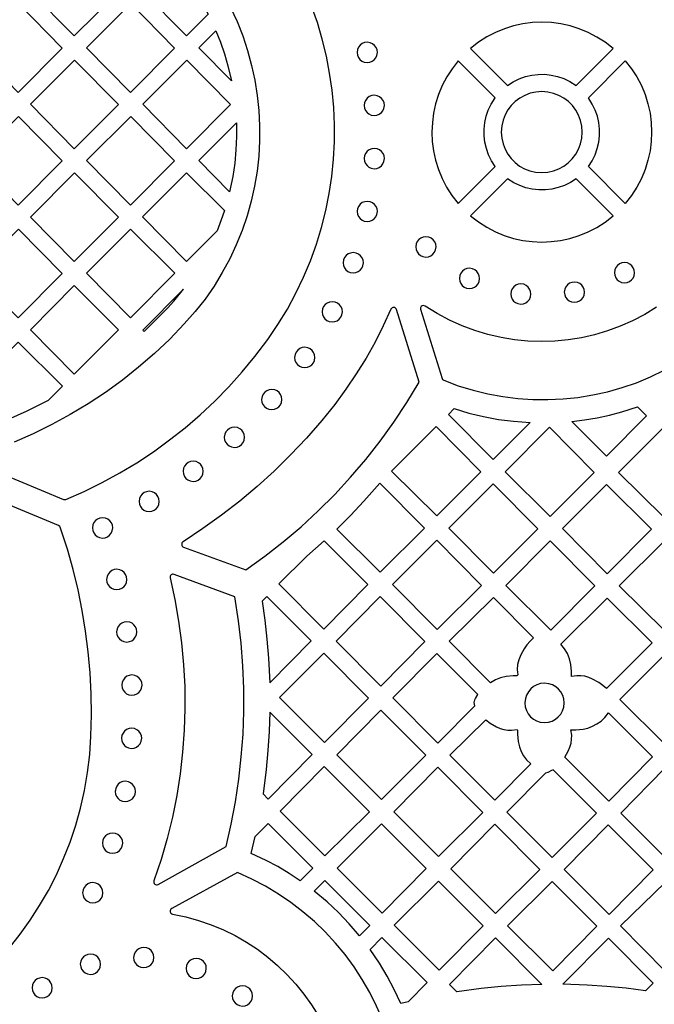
# Model space of a CAD drawing. Header units: millimetres. Extents: x -1176 to 822, y -1617 to -119.
# Tile 41 of 119: x -689 to -584, y -1014 to -850. Entities that reach past the tile are written whole.
import ezdxf

# ---------------------------------------------------------------- set-up
doc = ezdxf.new("R2010")
doc.units = ezdxf.units.MM
doc.layers.add('pattern', color=5, linetype='Continuous', true_color=0x0000ff)

msp = doc.modelspace()

# ---------------------------------------------------------------- linework, layer by layer
at = {"layer": 'pattern'}
for points in [[(-680.37, -852.47), (-687.68, -845.08), (-680.33, -837.71), (-673.03, -845.11)], [(-664.05, -840.13), (-662.75, -841.67), (-661.54, -843.26), (-660.4, -844.9), (-659.35, -846.59), (-658.09, -848.87), (-661.68, -852.47), (-668.98, -845.08)], [(-697.02, -854.46), (-689.72, -861.86), (-682.38, -854.49), (-689.68, -847.09)], [(-678.33, -854.46), (-670.98, -847.09), (-663.68, -854.49), (-671.03, -861.86)], [(-608.22, -860.72), (-607.27, -860.11), (-606.27, -859.61), (-605.24, -859.24), (-604.18, -858.99), (-603.1, -858.87), (-602.01, -858.86), (-600.93, -858.98), (-599.87, -859.21), (-598.83, -859.58), (-597.83, -860.06), (-596.8, -860.72), (-590.63, -854.56), (-591.95, -853.53), (-593.33, -852.65), (-594.77, -851.89), (-596.26, -851.28), (-597.78, -850.8), (-599.34, -850.46), (-600.91, -850.25), (-602.49, -850.18), (-604.07, -850.25), (-605.64, -850.45), (-607.2, -850.79), (-608.72, -851.27), (-610.21, -851.88), (-611.65, -852.63), (-613.04, -853.51), (-614.38, -854.56)], [(-654.2, -859.97), (-659.63, -854.46), (-656.8, -851.62), (-656.03, -853.53), (-655.37, -855.47), (-654.79, -857.43)], [(-633.26, -855.22), (-633.2, -855.65), (-633.04, -856.05), (-632.79, -856.39), (-632.46, -856.65), (-632.07, -856.83), (-631.57, -856.9), (-631.13, -856.84), (-630.74, -856.68), (-630.4, -856.43), (-630.14, -856.1), (-629.96, -855.72), (-629.89, -855.22), (-629.94, -854.78), (-630.11, -854.38), (-630.36, -854.05), (-630.69, -853.78), (-631.07, -853.61), (-631.57, -853.53), (-632.01, -853.59), (-632.41, -853.75), (-632.74, -854), (-633.01, -854.33), (-633.18, -854.72)], [(-680.33, -856.48), (-673.03, -863.87), (-680.37, -871.24), (-687.68, -863.84)], [(-661.68, -871.24), (-668.98, -863.84), (-661.64, -856.48), (-654.33, -863.87)], [(-616.43, -880.35), (-610.26, -874.19), (-610.87, -873.24), (-611.37, -872.24), (-611.74, -871.21), (-611.99, -870.15), (-612.12, -869.07), (-612.12, -867.98), (-612.01, -866.9), (-611.77, -865.84), (-611.41, -864.8), (-610.92, -863.8), (-610.26, -862.77), (-616.43, -856.6), (-617.45, -857.92), (-618.34, -859.3), (-619.09, -860.74), (-619.71, -862.23), (-620.19, -863.75), (-620.53, -865.31), (-620.73, -866.88), (-620.8, -868.46), (-620.74, -870.04), (-620.53, -871.62), (-620.19, -873.17), (-619.72, -874.7), (-619.1, -876.18), (-618.36, -877.63), (-617.47, -879.01)], [(-594.75, -874.19), (-594.14, -873.24), (-593.64, -872.24), (-593.27, -871.21), (-593.02, -870.15), (-592.89, -869.07), (-592.89, -867.98), (-593, -866.9), (-593.24, -865.84), (-593.6, -864.8), (-594.09, -863.8), (-594.75, -862.77), (-588.59, -856.6), (-587.56, -857.92), (-586.67, -859.3), (-585.92, -860.74), (-585.3, -862.23), (-584.83, -863.75), (-584.48, -865.31), (-584.28, -866.88), (-584.21, -868.46), (-584.27, -870.04), (-584.48, -871.62), (-584.82, -873.17), (-585.29, -874.7), (-585.91, -876.18), (-586.66, -877.63), (-587.54, -879.01), (-588.59, -880.36)], [(-609.25, -868.48), (-609.17, -869.47), (-608.96, -870.42), (-608.62, -871.31), (-608.17, -872.14), (-607.6, -872.89), (-606.94, -873.55), (-606.19, -874.12), (-605.37, -874.58), (-604.48, -874.93), (-603.53, -875.14), (-602.51, -875.22), (-601.51, -875.15), (-600.56, -874.93), (-599.67, -874.6), (-598.84, -874.14), (-598.09, -873.57), (-597.43, -872.91), (-596.86, -872.16), (-596.4, -871.34), (-596.06, -870.45), (-595.84, -869.5), (-595.77, -868.48), (-595.84, -867.48), (-596.05, -866.54), (-596.39, -865.64), (-596.85, -864.82), (-597.41, -864.06), (-598.07, -863.4), (-598.82, -862.83), (-599.64, -862.37), (-600.53, -862.03), (-601.48, -861.81), (-602.51, -861.74), (-603.5, -861.81), (-604.45, -862.02), (-605.34, -862.36), (-606.17, -862.82), (-606.92, -863.38), (-607.58, -864.04), (-608.15, -864.79), (-608.61, -865.62), (-608.95, -866.51), (-609.17, -867.45)], [(-632.08, -864.03), (-632.03, -864.47), (-631.87, -864.86), (-631.61, -865.2), (-631.29, -865.46), (-630.9, -865.64), (-630.4, -865.72), (-629.96, -865.66), (-629.57, -865.5), (-629.23, -865.24), (-628.97, -864.92), (-628.79, -864.53), (-628.72, -864.03), (-628.77, -863.59), (-628.93, -863.2), (-629.19, -862.86), (-629.51, -862.6), (-629.9, -862.42), (-630.4, -862.34), (-630.84, -862.4), (-631.23, -862.56), (-631.57, -862.82), (-631.83, -863.14), (-632.01, -863.53)], [(-682.38, -873.26), (-689.72, -880.63), (-697.02, -873.23), (-689.68, -865.86)], [(-678.33, -873.23), (-670.98, -865.86), (-663.68, -873.26), (-671.03, -880.62)], [(-654.5, -878.42), (-659.64, -873.22), (-653.37, -866.93), (-653.34, -869.19), (-653.44, -871.43), (-653.65, -873.66), (-653.97, -875.87)], [(-632.08, -872.88), (-632.03, -873.32), (-631.87, -873.71), (-631.61, -874.05), (-631.29, -874.31), (-630.9, -874.49), (-630.4, -874.57), (-629.96, -874.51), (-629.57, -874.35), (-629.23, -874.09), (-628.97, -873.77), (-628.79, -873.38), (-628.72, -872.88), (-628.77, -872.44), (-628.93, -872.05), (-629.19, -871.71), (-629.51, -871.45), (-629.9, -871.27), (-630.4, -871.19), (-630.84, -871.25), (-631.23, -871.41), (-631.57, -871.66), (-631.83, -871.99), (-632.01, -872.38)], [(-673.03, -882.64), (-680.37, -890.01), (-687.68, -882.61), (-680.33, -875.24)], [(-655.37, -881.53), (-655.68, -882.49), (-656.6, -884.91), (-661.67, -890), (-668.99, -882.6), (-661.67, -875.26)], [(-614.38, -882.4), (-613.07, -883.42), (-611.68, -884.31), (-610.24, -885.06), (-608.76, -885.68), (-607.23, -886.16), (-605.68, -886.5), (-604.1, -886.71), (-602.52, -886.77), (-600.94, -886.71), (-599.37, -886.5), (-597.81, -886.16), (-596.29, -885.69), (-594.8, -885.08), (-593.36, -884.33), (-591.97, -883.44), (-590.63, -882.4), (-596.79, -876.23), (-597.74, -876.85), (-598.74, -877.34), (-599.77, -877.71), (-600.83, -877.96), (-601.91, -878.09), (-603, -878.09), (-604.08, -877.98), (-605.14, -877.74), (-606.18, -877.38), (-607.18, -876.9), (-608.22, -876.23)], [(-633.25, -881.69), (-633.19, -882.12), (-633.03, -882.52), (-632.78, -882.86), (-632.45, -883.12), (-632.07, -883.3), (-631.57, -883.37), (-631.13, -883.31), (-630.73, -883.15), (-630.4, -882.9), (-630.13, -882.57), (-629.96, -882.19), (-629.88, -881.69), (-629.94, -881.25), (-630.1, -880.85), (-630.35, -880.52), (-630.68, -880.25), (-631.07, -880.08), (-631.57, -880), (-632, -880.06), (-632.4, -880.22), (-632.73, -880.47), (-633, -880.8), (-633.18, -881.19)], [(-682.38, -892.03), (-689.72, -899.39), (-697.02, -892), (-689.68, -884.63)], [(-671.02, -884.65), (-663.64, -891.98), (-671.02, -899.39), (-678.33, -891.98)], [(-623.49, -887.58), (-623.43, -888.02), (-623.27, -888.42), (-623.02, -888.75), (-622.69, -889.02), (-622.3, -889.19), (-621.81, -889.27), (-621.37, -889.21), (-620.97, -889.05), (-620.64, -888.8), (-620.37, -888.47), (-620.2, -888.09), (-620.12, -887.58), (-620.18, -887.15), (-620.34, -886.75), (-620.59, -886.41), (-620.92, -886.15), (-621.31, -885.97), (-621.81, -885.9), (-622.24, -885.96), (-622.64, -886.12), (-622.98, -886.37), (-623.24, -886.7), (-623.42, -887.08)], [(-635.59, -890.23), (-635.53, -890.67), (-635.37, -891.06), (-635.12, -891.4), (-634.79, -891.66), (-634.4, -891.84), (-633.9, -891.91), (-633.47, -891.86), (-633.07, -891.7), (-632.74, -891.44), (-632.47, -891.12), (-632.3, -890.73), (-632.22, -890.23), (-632.28, -889.79), (-632.44, -889.4), (-632.69, -889.06), (-633.02, -888.8), (-633.4, -888.62), (-633.9, -888.54), (-634.34, -888.6), (-634.74, -888.76), (-635.07, -889.02), (-635.34, -889.34), (-635.51, -889.73)], [(-616.23, -892.83), (-616.18, -893.27), (-616.01, -893.66), (-615.76, -894), (-615.43, -894.26), (-615.05, -894.44), (-614.55, -894.52), (-614.11, -894.46), (-613.72, -894.3), (-613.38, -894.05), (-613.12, -893.72), (-612.94, -893.33), (-612.87, -892.83), (-612.92, -892.39), (-613.08, -892), (-613.34, -891.66), (-613.66, -891.4), (-614.05, -891.22), (-614.55, -891.14), (-614.99, -891.2), (-615.38, -891.36), (-615.72, -891.62), (-615.98, -891.94), (-616.16, -892.33)], [(-590.41, -891.88), (-590.35, -892.31), (-590.19, -892.71), (-589.94, -893.05), (-589.61, -893.31), (-589.22, -893.49), (-588.72, -893.56), (-588.29, -893.51), (-587.89, -893.34), (-587.56, -893.09), (-587.29, -892.76), (-587.12, -892.38), (-587.04, -891.88), (-587.1, -891.44), (-587.26, -891.04), (-587.51, -890.71), (-587.84, -890.44), (-588.23, -890.26), (-588.72, -890.19), (-589.16, -890.25), (-589.56, -890.41), (-589.89, -890.66), (-590.16, -890.99), (-590.34, -891.38)], [(-680.37, -908.77), (-687.68, -901.37), (-680.37, -894.03), (-672.99, -901.37)], [(-662.19, -894.62), (-668.98, -901.43), (-668.74, -901.66), (-667.32, -900.3), (-664.87, -897.79), (-663.82, -896.62)], [(-607.68, -895.43), (-607.62, -895.86), (-607.46, -896.26), (-607.21, -896.59), (-606.88, -896.86), (-606.49, -897.03), (-605.99, -897.11), (-605.56, -897.05), (-605.16, -896.89), (-604.82, -896.64), (-604.56, -896.31), (-604.38, -895.92), (-604.31, -895.43), (-604.37, -894.99), (-604.53, -894.59), (-604.78, -894.26), (-605.11, -893.99), (-605.49, -893.81), (-605.99, -893.74), (-606.43, -893.8), (-606.82, -893.96), (-607.16, -894.21), (-607.43, -894.54), (-607.6, -894.93)], [(-598.75, -895.11), (-598.69, -895.55), (-598.53, -895.94), (-598.28, -896.28), (-597.95, -896.54), (-597.56, -896.72), (-597.06, -896.8), (-596.63, -896.74), (-596.23, -896.58), (-595.9, -896.33), (-595.63, -896), (-595.45, -895.61), (-595.38, -895.11), (-595.44, -894.67), (-595.6, -894.28), (-595.85, -893.94), (-596.18, -893.68), (-596.56, -893.5), (-597.06, -893.43), (-597.5, -893.48), (-597.9, -893.64), (-598.23, -893.9), (-598.5, -894.22), (-598.67, -894.61)], [(-639.09, -898.4), (-639.04, -898.83), (-638.88, -899.23), (-638.62, -899.57), (-638.3, -899.83), (-637.91, -900.01), (-637.41, -900.08), (-636.97, -900.02), (-636.58, -899.86), (-636.24, -899.61), (-635.97, -899.28), (-635.8, -898.9), (-635.72, -898.4), (-635.78, -897.96), (-635.94, -897.56), (-636.2, -897.23), (-636.52, -896.96), (-636.91, -896.79), (-637.41, -896.71), (-637.85, -896.77), (-638.24, -896.93), (-638.58, -897.18), (-638.84, -897.51), (-639.02, -897.9)], [(-691.48, -916.37), (-697.03, -910.75), (-689.72, -903.42), (-682.33, -910.75), (-684.7, -913.12), (-686.48, -914.05), (-688.29, -914.94)], [(-643.67, -905.98), (-643.62, -906.42), (-643.45, -906.81), (-643.2, -907.15), (-642.87, -907.42), (-642.49, -907.59), (-641.99, -907.67), (-641.55, -907.61), (-641.16, -907.45), (-640.82, -907.2), (-640.55, -906.87), (-640.38, -906.48), (-640.3, -905.98), (-640.36, -905.54), (-640.52, -905.15), (-640.77, -904.81), (-641.1, -904.55), (-641.49, -904.37), (-641.99, -904.29), (-642.43, -904.35), (-642.82, -904.51), (-643.16, -904.77), (-643.42, -905.09), (-643.6, -905.48)], [(-649.17, -912.97), (-649.11, -913.41), (-648.95, -913.81), (-648.7, -914.14), (-648.37, -914.41), (-647.98, -914.59), (-647.48, -914.66), (-647.04, -914.6), (-646.65, -914.44), (-646.31, -914.19), (-646.05, -913.86), (-645.87, -913.47), (-645.8, -912.97), (-645.85, -912.54), (-646.02, -912.14), (-646.27, -911.8), (-646.6, -911.54), (-646.98, -911.36), (-647.48, -911.29), (-647.92, -911.35), (-648.31, -911.51), (-648.65, -911.76), (-648.92, -912.09), (-649.09, -912.47)], [(-597.52, -916.62), (-595.4, -916.37), (-593.3, -916.02), (-591.23, -915.57), (-589.17, -915.04), (-586.56, -914.21), (-585.05, -915.72), (-591.74, -922.41)], [(-617.1, -914.5), (-614.65, -915.23), (-612.19, -915.83), (-609.71, -916.29), (-607.2, -916.61), (-604.46, -916.81), (-610.63, -922.99), (-618.07, -915.47)], [(-655.39, -919.27), (-655.33, -919.71), (-655.17, -920.1), (-654.92, -920.44), (-654.59, -920.71), (-654.2, -920.88), (-653.7, -920.96), (-653.27, -920.9), (-652.87, -920.74), (-652.53, -920.49), (-652.27, -920.16), (-652.09, -919.77), (-652.02, -919.27), (-652.07, -918.83), (-652.24, -918.44), (-652.49, -918.1), (-652.82, -917.84), (-653.2, -917.66), (-653.7, -917.59), (-654.14, -917.64), (-654.54, -917.81), (-654.87, -918.06), (-655.14, -918.38), (-655.31, -918.77)], [(-620.1, -917.5), (-612.66, -925.01), (-620, -932.35), (-627.51, -924.91)], [(-608.61, -925.01), (-601.2, -917.6), (-593.76, -925.11), (-601.1, -932.45)], [(-589.71, -925.11), (-582.34, -917.75), (-574.86, -925.22), (-582.2, -932.55)], [(-662.26, -924.93), (-662.2, -925.37), (-662.04, -925.77), (-661.79, -926.1), (-661.46, -926.37), (-661.08, -926.54), (-660.58, -926.62), (-660.14, -926.56), (-659.74, -926.4), (-659.41, -926.15), (-659.14, -925.82), (-658.97, -925.43), (-658.89, -924.93), (-658.95, -924.49), (-659.11, -924.1), (-659.36, -923.76), (-659.69, -923.5), (-660.08, -923.32), (-660.58, -923.25), (-661.01, -923.3), (-661.41, -923.47), (-661.75, -923.72), (-662.01, -924.05), (-662.19, -924.43)], [(-636.64, -934.54), (-634.34, -932.27), (-632.13, -929.92), (-629.47, -926.91), (-622.04, -934.42), (-629.43, -941.74)], [(-610.6, -927), (-603.16, -934.51), (-610.53, -941.88), (-617.97, -934.37)], [(-591.63, -941.98), (-599.07, -934.47), (-591.73, -927.14), (-584.22, -934.58)], [(-669.59, -929.95), (-669.53, -930.38), (-669.37, -930.78), (-669.11, -931.12), (-668.79, -931.38), (-668.4, -931.56), (-667.9, -931.63), (-667.46, -931.57), (-667.07, -931.41), (-666.73, -931.16), (-666.47, -930.83), (-666.29, -930.45), (-666.21, -929.95), (-666.27, -929.51), (-666.43, -929.11), (-666.69, -928.78), (-667.01, -928.51), (-667.4, -928.33), (-667.9, -928.26), (-668.34, -928.32), (-668.73, -928.48), (-669.07, -928.73), (-669.33, -929.06), (-669.51, -929.45)], [(-677.34, -934.36), (-677.28, -934.79), (-677.12, -935.19), (-676.87, -935.53), (-676.54, -935.79), (-676.16, -935.97), (-675.66, -936.04), (-675.22, -935.99), (-674.82, -935.82), (-674.49, -935.57), (-674.22, -935.24), (-674.05, -934.86), (-673.97, -934.36), (-674.03, -933.92), (-674.19, -933.52), (-674.44, -933.19), (-674.77, -932.92), (-675.16, -932.75), (-675.66, -932.67), (-676.1, -932.73), (-676.49, -932.89), (-676.83, -933.14), (-677.09, -933.47), (-677.27, -933.86)], [(-638.73, -936.5), (-631.46, -943.77), (-638.8, -951.18), (-646.31, -943.66), (-641.64, -939.04)], [(-627.39, -943.78), (-620, -936.39), (-612.54, -943.92), (-619.93, -951.24)], [(-608.51, -943.91), (-601.1, -936.5), (-593.66, -944.01), (-601, -951.35)], [(-582.2, -936.6), (-574.75, -944.11), (-582.09, -951.45), (-589.61, -944.01)], [(-674.98, -942.92), (-674.93, -943.36), (-674.76, -943.76), (-674.51, -944.09), (-674.19, -944.36), (-673.8, -944.54), (-673.3, -944.61), (-672.86, -944.55), (-672.47, -944.39), (-672.13, -944.14), (-671.87, -943.81), (-671.69, -943.42), (-671.61, -942.92), (-671.67, -942.49), (-671.83, -942.09), (-672.09, -941.76), (-672.41, -941.49), (-672.8, -941.32), (-673.3, -941.24), (-673.74, -941.3), (-674.13, -941.46), (-674.47, -941.71), (-674.73, -942.04), (-674.91, -942.42)], [(-647.83, -960.12), (-640.9, -953.12), (-648.29, -945.74), (-649.1, -946.56), (-648.65, -949.72), (-648.29, -952.87), (-648.03, -956.04)], [(-629.43, -945.79), (-621.96, -953.27), (-629.29, -960.68), (-636.77, -953.2)], [(-603.88, -952.66), (-604.46, -953.22), (-604.97, -953.81), (-605.43, -954.45), (-606.01, -955.47), (-606.34, -956.29), (-606.53, -957.1), (-606.58, -957.93), (-606.48, -958.83), (-606.64, -958.98), (-607.25, -958.98), (-608.45, -959.1), (-609.36, -959.31), (-610.19, -959.64), (-611.03, -960.14), (-617.95, -953.22), (-610.57, -945.91)], [(-591.75, -961.1), (-592.36, -960.57), (-593.01, -960.1), (-594.04, -959.51), (-594.69, -959.24), (-595.34, -959.05), (-595.99, -958.96), (-596.66, -958.95), (-597.56, -959.07), (-597.55, -958.26), (-597.67, -957.07), (-597.89, -956.12), (-598.23, -955.27), (-598.7, -954.48), (-599.33, -953.72), (-591.63, -946.03), (-584.12, -953.47)], [(-673.32, -951.66), (-673.27, -952.09), (-673.1, -952.49), (-672.85, -952.83), (-672.53, -953.09), (-672.14, -953.27), (-671.64, -953.34), (-671.2, -953.28), (-670.81, -953.12), (-670.47, -952.87), (-670.21, -952.54), (-670.03, -952.16), (-669.95, -951.66), (-670.01, -951.22), (-670.17, -950.82), (-670.43, -950.49), (-670.75, -950.22), (-671.14, -950.05), (-671.64, -949.97), (-672.08, -950.03), (-672.47, -950.19), (-672.81, -950.44), (-673.07, -950.77), (-673.25, -951.16)], [(-638.83, -955.19), (-631.36, -962.66), (-638.69, -970.07), (-646.17, -962.6)], [(-613.66, -963.97), (-613.74, -963.68), (-613.75, -963.4), (-613.64, -962.96), (-613.55, -962.74), (-613.15, -962.07), (-619.98, -955.24), (-627.31, -962.65), (-619.8, -970.16)], [(-574.64, -962.95), (-582.02, -970.32), (-589.5, -962.9), (-582.13, -955.53)], [(-672.45, -960.51), (-672.4, -960.95), (-672.23, -961.35), (-671.98, -961.68), (-671.65, -961.95), (-671.27, -962.12), (-670.77, -962.2), (-670.33, -962.14), (-669.94, -961.98), (-669.6, -961.73), (-669.33, -961.4), (-669.16, -961.01), (-669.08, -960.51), (-669.14, -960.08), (-669.3, -959.68), (-669.55, -959.34), (-669.88, -959.08), (-670.27, -958.9), (-670.77, -958.83), (-671.21, -958.89), (-671.6, -959.05), (-671.94, -959.3), (-672.2, -959.63), (-672.38, -960.01)], [(-605.32, -963.48), (-605.26, -964.13), (-605.07, -964.74), (-604.77, -965.29), (-604.38, -965.77), (-603.91, -966.17), (-603.36, -966.48), (-602.75, -966.68), (-602.05, -966.75), (-601.39, -966.69), (-600.78, -966.5), (-600.23, -966.2), (-599.75, -965.81), (-599.35, -965.34), (-599.05, -964.79), (-598.85, -964.18), (-598.77, -963.48), (-598.84, -962.82), (-599.02, -962.22), (-599.32, -961.66), (-599.71, -961.18), (-600.19, -960.78), (-600.73, -960.48), (-601.34, -960.28), (-602.05, -960.2), (-602.7, -960.27), (-603.31, -960.46), (-603.86, -960.75), (-604.34, -961.14), (-604.74, -961.62), (-605.05, -962.17), (-605.24, -962.77)], [(-647.8, -965.01), (-647.91, -968.21), (-648.11, -971.4), (-648.41, -974.58), (-648.93, -978.63), (-648.09, -979.47), (-640.75, -972.06)], [(-629.23, -979.53), (-636.67, -972.1), (-629.33, -964.69), (-621.82, -972.19)], [(-598.09, -971.49), (-597.81, -970.83), (-597.62, -970.18), (-597.53, -969.53), (-597.52, -968.87), (-597.64, -967.96), (-596.83, -967.97), (-595.64, -967.85), (-594.82, -967.67), (-594.04, -967.37), (-593.31, -966.98), (-592.63, -966.5), (-592.03, -965.93), (-591.4, -965.14), (-584.05, -972.43), (-591.36, -979.81), (-598.66, -972.5)], [(-611.85, -966.28), (-611.09, -966.85), (-610.06, -967.44), (-609.42, -967.71), (-608.8, -967.89), (-608.17, -967.99), (-607.53, -968.01), (-606.63, -967.9), (-606.54, -968), (-606.54, -968.7), (-606.43, -969.89), (-606.23, -970.76), (-605.94, -971.56), (-605.54, -972.28), (-605.04, -972.95), (-604.34, -973.64), (-610.3, -979.66), (-617.8, -972.17)], [(-672.51, -969.37), (-672.45, -969.81), (-672.29, -970.2), (-672.03, -970.54), (-671.71, -970.81), (-671.32, -970.98), (-670.82, -971.06), (-670.38, -971), (-669.99, -970.84), (-669.65, -970.59), (-669.39, -970.26), (-669.21, -969.87), (-669.14, -969.37), (-669.19, -968.94), (-669.35, -968.54), (-669.61, -968.2), (-669.93, -967.94), (-670.32, -967.76), (-670.82, -967.69), (-671.26, -967.74), (-671.65, -967.91), (-671.99, -968.16), (-672.25, -968.49), (-672.43, -968.87)], [(-631.22, -981.59), (-638.63, -988.93), (-646.07, -981.49), (-638.73, -974.08)], [(-619.73, -989.03), (-627.17, -981.59), (-619.83, -974.19), (-612.32, -981.69)], [(-600.63, -974.59), (-600.86, -974.75), (-601.5, -975.07), (-601.89, -975.17), (-608.31, -981.65), (-600.78, -989.18), (-593.37, -981.84)], [(-582.05, -974.41), (-574.54, -981.92), (-581.92, -989.24), (-589.36, -981.8)], [(-673.56, -978.2), (-673.5, -978.64), (-673.34, -979.04), (-673.09, -979.37), (-672.76, -979.64), (-672.37, -979.81), (-671.87, -979.89), (-671.44, -979.83), (-671.04, -979.67), (-670.7, -979.42), (-670.44, -979.09), (-670.26, -978.7), (-670.19, -978.2), (-670.25, -977.77), (-670.41, -977.37), (-670.66, -977.03), (-670.99, -976.77), (-671.37, -976.59), (-671.87, -976.52), (-672.31, -976.57), (-672.71, -976.74), (-673.04, -976.99), (-673.31, -977.32), (-673.48, -977.7)], [(-642.74, -993.08), (-644.58, -991.86), (-646.47, -990.73), (-648.4, -989.69), (-650.89, -988.52), (-650.23, -985.7), (-648.1, -983.55), (-640.66, -990.98)], [(-629.23, -983.58), (-621.75, -991.06), (-629.09, -998.47), (-636.56, -990.99)], [(-610.23, -998.53), (-617.66, -991.09), (-610.33, -983.68), (-602.82, -991.19)], [(-591.43, -983.79), (-583.95, -991.26), (-591.29, -998.67), (-598.76, -991.2)], [(-675.69, -986.83), (-675.63, -987.26), (-675.47, -987.66), (-675.21, -987.99), (-674.89, -988.26), (-674.5, -988.43), (-674, -988.51), (-673.56, -988.45), (-673.17, -988.29), (-672.83, -988.04), (-672.57, -987.71), (-672.39, -987.33), (-672.31, -986.83), (-672.37, -986.39), (-672.53, -985.99), (-672.79, -985.66), (-673.11, -985.39), (-673.5, -985.21), (-674, -985.14), (-674.44, -985.2), (-674.83, -985.36), (-675.17, -985.61), (-675.43, -985.94), (-675.61, -986.33)], [(-640.41, -994.8), (-638.62, -993.03), (-631.14, -1000.5), (-632.87, -1002.22), (-634.58, -1000.23), (-636.38, -998.35), (-638.28, -996.57)], [(-678.98, -995.07), (-678.92, -995.51), (-678.76, -995.9), (-678.51, -996.24), (-678.18, -996.5), (-677.8, -996.68), (-677.3, -996.75), (-676.86, -996.7), (-676.46, -996.53), (-676.13, -996.28), (-675.86, -995.95), (-675.69, -995.57), (-675.61, -995.07), (-675.67, -994.63), (-675.83, -994.23), (-676.08, -993.9), (-676.41, -993.63), (-676.8, -993.46), (-677.3, -993.38), (-677.73, -993.44), (-678.13, -993.6), (-678.46, -993.85), (-678.73, -994.18), (-678.9, -994.57)], [(-619.69, -993.12), (-612.25, -1000.56), (-619.59, -1007.97), (-627.1, -1000.45)], [(-600.79, -993.22), (-593.35, -1000.66), (-600.69, -1008.07), (-608.2, -1000.56)], [(-581.93, -1008.11), (-574.49, -1000.81), (-581.92, -993.3), (-589.37, -1000.6)], [(-624.77, -1013.2), (-626, -1013.5), (-627.07, -1011.19), (-628.26, -1008.95), (-629.56, -1006.78), (-631.11, -1004.5), (-629.14, -1002.5), (-621.62, -1010.02)], [(-602.48, -1010.33), (-605.87, -1010.45), (-609.25, -1010.68), (-612.61, -1011.03), (-616.65, -1011.58), (-617.89, -1010.34), (-610.22, -1002.59)], [(-585.24, -1011.39), (-588.46, -1010.97), (-591.69, -1010.66), (-594.92, -1010.44), (-599, -1010.31), (-591.39, -1002.63), (-583.97, -1010.13)], [(-670.49, -1005.85), (-670.44, -1006.28), (-670.27, -1006.68), (-670.02, -1007.02), (-669.69, -1007.28), (-669.31, -1007.46), (-668.81, -1007.53), (-668.37, -1007.48), (-667.97, -1007.31), (-667.64, -1007.06), (-667.37, -1006.73), (-667.2, -1006.35), (-667.12, -1005.85), (-667.18, -1005.41), (-667.34, -1005.01), (-667.59, -1004.68), (-667.92, -1004.41), (-668.31, -1004.24), (-668.81, -1004.16), (-669.24, -1004.22), (-669.64, -1004.38), (-669.98, -1004.63), (-670.24, -1004.96), (-670.42, -1005.35)], [(-679.37, -1006.98), (-679.31, -1007.42), (-679.15, -1007.81), (-678.9, -1008.15), (-678.57, -1008.41), (-678.19, -1008.59), (-677.69, -1008.66), (-677.25, -1008.61), (-676.85, -1008.45), (-676.52, -1008.19), (-676.25, -1007.87), (-676.08, -1007.48), (-676, -1006.98), (-676.06, -1006.54), (-676.22, -1006.15), (-676.47, -1005.81), (-676.8, -1005.54), (-677.19, -1005.37), (-677.69, -1005.29), (-678.12, -1005.35), (-678.52, -1005.51), (-678.85, -1005.76), (-679.12, -1006.09), (-679.3, -1006.48)], [(-661.75, -1007.68), (-661.69, -1008.11), (-661.53, -1008.51), (-661.27, -1008.85), (-660.95, -1009.11), (-660.56, -1009.29), (-660.06, -1009.36), (-659.62, -1009.31), (-659.23, -1009.14), (-658.89, -1008.89), (-658.63, -1008.56), (-658.45, -1008.18), (-658.38, -1007.68), (-658.43, -1007.24), (-658.6, -1006.84), (-658.85, -1006.51), (-659.17, -1006.24), (-659.56, -1006.07), (-660.06, -1005.99), (-660.5, -1006.05), (-660.89, -1006.21), (-661.23, -1006.46), (-661.49, -1006.79), (-661.67, -1007.18)], [(-687.41, -1010.89), (-687.36, -1011.33), (-687.19, -1011.72), (-686.94, -1012.06), (-686.62, -1012.32), (-686.23, -1012.5), (-685.73, -1012.58), (-685.29, -1012.52), (-684.9, -1012.36), (-684.56, -1012.1), (-684.29, -1011.78), (-684.12, -1011.39), (-684.04, -1010.89), (-684.1, -1010.45), (-684.26, -1010.06), (-684.51, -1009.72), (-684.84, -1009.45), (-685.23, -1009.28), (-685.73, -1009.2), (-686.17, -1009.26), (-686.56, -1009.42), (-686.9, -1009.67), (-687.16, -1010), (-687.34, -1010.39)], [(-654.05, -1012.25), (-654, -1012.69), (-653.83, -1013.08), (-653.58, -1013.42), (-653.25, -1013.68), (-652.87, -1013.86), (-652.37, -1013.93), (-651.93, -1013.88), (-651.54, -1013.71), (-651.2, -1013.46), (-650.93, -1013.14), (-650.76, -1012.75), (-650.68, -1012.25), (-650.74, -1011.81), (-650.9, -1011.42), (-651.15, -1011.08), (-651.48, -1010.82), (-651.87, -1010.64), (-652.37, -1010.56), (-652.8, -1010.62), (-653.2, -1010.78), (-653.54, -1011.03), (-653.8, -1011.36), (-653.98, -1011.75)]]:
    msp.add_lwpolyline(points, close=True, dxfattribs=at)
for points in [[(-697.1, -923.42), (-682.15, -929.61), (-682.03, -929.65), (-681.78, -929.61), (-678.72, -928.27), (-675.72, -926.8), (-672.8, -925.21), (-669.95, -923.5), (-667.18, -921.67), (-664.5, -919.72), (-661.89, -917.67), (-659.38, -915.51), (-656.96, -913.24), (-654.63, -910.86), (-652.41, -908.39), (-650.28, -905.82), (-648.16, -903), (-646.45, -900.49), (-644.88, -897.92), (-643.46, -895.3), (-642.18, -892.63), (-641.04, -889.91), (-640.05, -887.15), (-639.2, -884.37), (-638.49, -881.55), (-637.92, -878.71), (-637.49, -875.86), (-637.2, -872.99), (-637.05, -870.11), (-637.04, -867.24), (-637.17, -864.37), (-637.44, -861.51), (-637.84, -858.66), (-638.39, -855.83), (-639.07, -853.03), (-639.89, -850.26), (-640.85, -847.53)], [(-654.34, -847.74), (-653.25, -850.09), (-652.31, -852.48), (-651.5, -854.91), (-650.83, -857.37), (-650.29, -859.85), (-649.89, -862.36), (-649.63, -864.88), (-649.5, -867.41), (-649.51, -869.94), (-649.66, -872.47), (-649.94, -874.99), (-650.36, -877.49), (-650.91, -879.97), (-651.6, -882.43), (-652.43, -884.85), (-653.39, -887.23), (-654.49, -889.57), (-655.72, -891.86), (-657.09, -894.09), (-658.6, -896.26), (-660.24, -898.36), (-662.05, -900.41), (-664.48, -902.92), (-667.02, -905.31), (-669.65, -907.59), (-672.37, -909.75), (-675.18, -911.79), (-678.07, -913.7), (-681.05, -915.49), (-684.09, -917.16), (-687.21, -918.69), (-690.4, -920.09)], [(-627.64, -897.95), (-628.9, -900.71), (-630.28, -903.43), (-631.78, -906.1), (-633.4, -908.72), (-635.13, -911.28), (-636.98, -913.79), (-639.14, -916.46), (-641.72, -919.39), (-644.37, -922.2), (-647.1, -924.88), (-649.92, -927.44), (-652.82, -929.89), (-655.83, -932.22), (-658.94, -934.45), (-662.26, -936.65)], [(-662.17, -937.54), (-651.82, -941.35), (-648.65, -939.07), (-645.57, -936.67), (-642.6, -934.15), (-639.74, -931.51), (-636.98, -928.77), (-634.34, -925.91), (-631.82, -922.95), (-629.41, -919.89), (-627.13, -916.74), (-624.97, -913.49), (-622.93, -910.12), (-626.7, -898)], [(-583.4, -897.63), (-585.35, -898.82), (-587.37, -899.87), (-589.44, -900.78), (-591.55, -901.56), (-593.71, -902.19), (-595.89, -902.69), (-598.1, -903.04), (-600.33, -903.25), (-602.57, -903.32), (-604.81, -903.25), (-607.04, -903.03), (-609.26, -902.67), (-611.47, -902.16), (-613.65, -901.51), (-615.79, -900.71), (-617.89, -899.76), (-619.95, -898.67), (-621.95, -897.43), (-622.18, -897.34), (-622.41, -897.38), (-622.59, -897.51), (-622.69, -897.71), (-622.68, -897.97), (-619.1, -909.48), (-619.02, -909.64), (-618.82, -909.78), (-616.41, -910.68), (-613.96, -911.43), (-611.49, -912.03), (-609, -912.49), (-606.5, -912.81), (-603.99, -912.98), (-601.48, -913), (-598.97, -912.88), (-596.48, -912.63), (-594, -912.22), (-591.55, -911.68), (-589.12, -911), (-586.74, -910.18), (-584.4, -909.22), (-582.1, -908.12)], [(-691.18, -1004.26), (-689.39, -1001.99), (-687.71, -999.63), (-686.14, -997.19), (-684.69, -994.67), (-683.36, -992.07), (-682.16, -989.39), (-681.08, -986.65), (-680.14, -983.85), (-679.34, -980.98), (-678.68, -978.06), (-678.17, -975.08), (-677.8, -972.06), (-677.59, -968.99), (-677.5, -965.48), (-677.55, -961.98), (-677.73, -958.49), (-678.04, -955), (-678.48, -951.54), (-679.05, -948.09), (-679.75, -944.66), (-680.57, -941.27), (-681.53, -937.9), (-682.73, -934.24), (-682.8, -934.1), (-683, -933.96), (-698.26, -927.63)], [(-666.4, -993.68), (-655.07, -987.36), (-654.23, -983.66), (-653.53, -979.93), (-652.97, -976.19), (-652.55, -972.43), (-652.27, -968.66), (-652.14, -964.88), (-652.14, -961.1), (-652.29, -957.33), (-652.58, -953.55), (-653.01, -949.79), (-653.62, -945.82), (-663.76, -942.08)], [(-664.42, -942.67), (-663.63, -946.26), (-662.99, -949.87), (-662.5, -953.49), (-662.16, -957.12), (-661.98, -960.76), (-661.94, -964.41), (-662.06, -968.04), (-662.33, -971.67), (-662.75, -975.29), (-663.32, -978.89), (-664.04, -982.47), (-664.91, -986.02), (-665.93, -989.53), (-667.12, -993.07)], [(-634.85, -1026.12), (-629, -1016.3), (-630.01, -1013.96), (-631.15, -1011.69), (-632.41, -1009.5), (-633.78, -1007.39), (-635.27, -1005.37), (-636.87, -1003.44), (-638.58, -1001.6), (-640.38, -999.87), (-642.29, -998.23), (-644.28, -996.7), (-646.36, -995.29), (-648.53, -993.99), (-650.78, -992.82), (-653.2, -991.72), (-664.15, -997.7)], [(-664, -998.63), (-661.8, -999.09), (-659.66, -999.67), (-657.57, -1000.39), (-655.54, -1001.24), (-653.58, -1002.2), (-651.7, -1003.28), (-649.88, -1004.48), (-648.15, -1005.78), (-646.51, -1007.18), (-644.95, -1008.69), (-643.49, -1010.28), (-642.13, -1011.97), (-640.87, -1013.74), (-639.72, -1015.58), (-638.69, -1017.51), (-637.77, -1019.5), (-636.98, -1021.56), (-636.32, -1023.68), (-635.77, -1025.97)]]:
    msp.add_lwpolyline(points, dxfattribs=at)
for centre, start, end in [((-627.18, -898.15, 690.51), 17.2939, 156.6087), ((-661.99, -937.07, 690.51), 122.3587, 249.7515), ((-663.93, -942.55, 690.51), 69.7645, 193.6611), ((-666.65, -993.24, 690.51), 160.2125, 299.1537), ((-663.91, -998.14, 690.51), 118.6278, 260.195)]:
    msp.add_arc(centre, 0.5, start, end, dxfattribs=at)

doc.saveas('drawing.dxf')
